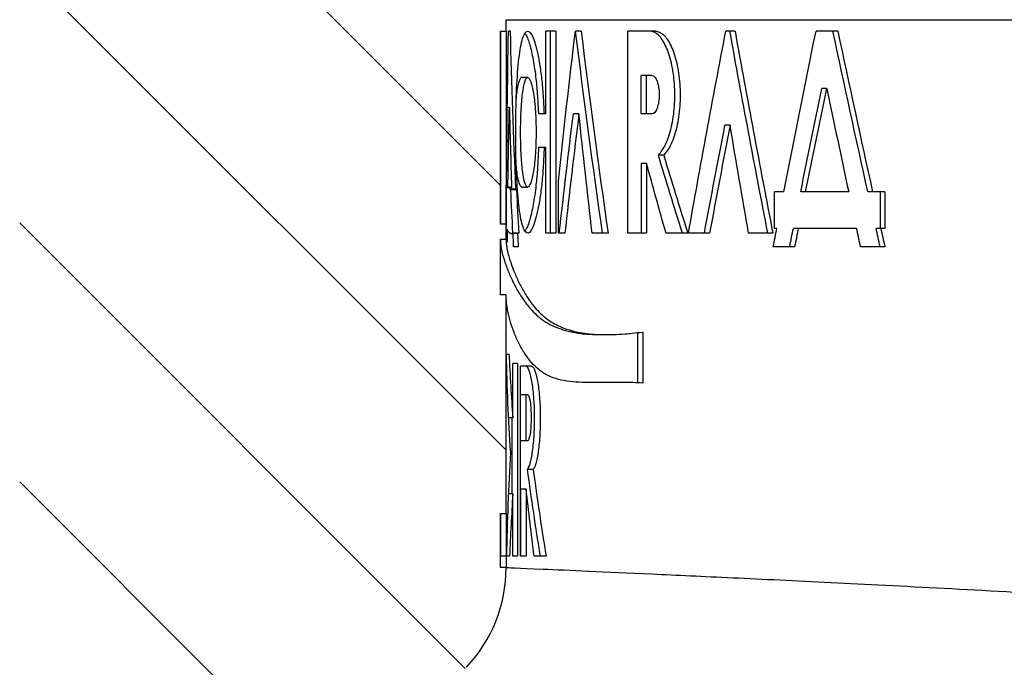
# Model space of a CAD drawing. Header units: millimetres. Extents: x 8 to 586, y 8 to 412.
# Tile 21 of 58: x 164 to 181, y 183 to 194. Entities that reach past the tile are written whole.
import ezdxf

# ---------------------------------------------------------------- set-up
doc = ezdxf.new("R2010")
doc.units = ezdxf.units.MM
doc.layers.add('DETAIL', color=3, linetype='Continuous')
doc.layers.add('HATCH', color=3, linetype='Continuous')
doc.layers.add('OUTLINE', color=7, linetype='Continuous', lineweight=25)

msp = doc.modelspace()

# ---------------------------------------------------------------- hatches: boundary and pattern name
at = {"layer": 'HATCH'}
h = msp.add_hatch(dxfattribs=at)
h.set_pattern_fill('ANSI31', color=256, angle=90, style=0)
edge = h.paths.add_edge_path(flags=0)
edge.add_line((173.53469, 308.52853), (173.70898, 308.42661))
edge.add_spline(control_points=[(173.70898, 308.42661), (173.96713, 309.05256), (174.24453, 309.66587), (174.53878, 310.26396)], knot_values=[0, 0, 0, 0, 0.05750888, 0.05750888, 0.05750888, 0.05750888], weights=[1, 1, 1, 1], degree=3, periodic=0)
edge.add_line((174.53878, 310.26396), (174.36569, 310.36517))
edge.add_spline(control_points=[(174.36569, 310.36517), (175.90572, 313.49174), (178.01441, 316.39353), (180.5143, 318.82204)], knot_values=[0.00023208, 0.00023208, 0.00023208, 0.00023208, 0.01068785, 0.01068785, 0.01068785, 0.01068785], weights=[1, 1, 1, 1], degree=3, periodic=0)
edge.add_line((180.5143, 318.82204), (180.69352, 318.71724))
edge.add_spline(control_points=[(180.69352, 318.71724), (181.02592, 319.03896), (181.37049, 319.3577), (181.72868, 319.6738)], knot_values=[0, 0, 0, 0, 0.03783092, 0.03783092, 0.03783092, 0.03783092], weights=[1, 1, 1, 1], degree=3, periodic=0)
edge.add_line((181.72868, 319.6738), (181.54695, 319.78007))
edge.add_spline(control_points=[(181.54695, 319.78007), (181.88832, 320.08262), (182.23641, 320.37777), (182.59084, 320.6649)], knot_values=[0.00112405, 0.00112405, 0.00112405, 0.00112405, 0.00249233, 0.00249233, 0.00249233, 0.00249233], weights=[1, 1, 1, 1], degree=3, periodic=0)
edge.add_line((182.59084, 320.6649), (182.77546, 320.55694))
edge.add_spline(control_points=[(182.77546, 320.55694), (182.99389, 320.733), (183.80927, 321.37204), (184.702, 322.0022), (185.88224, 322.76178), (186.50299, 323.25662), (187.33883, 324.1726), (188.09426, 325.22288), (188.85031, 326.90872), (189.07865, 328.40552), (189.07865, 329.18388)], knot_values=[0, 0, 0, 0, 0.0213843, 0.0779468, 0.0779468, 0.1159218, 0.12911346, 0.1538968, 0.1918718, 0.2298468, 0.2298468, 0.2298468, 0.2298468], weights=[1, 1, 1, 1, 1, 1, 1, 1, 1, 1, 1], degree=3, periodic=0)
edge.add_arc((153.07865, 329.18388), 36, 0, 10.388858)
edge.add_arc((213.07865, 340.18388), 25, 180, 190.388858, ccw=False)
edge.add_arc((233.34693, 340.18388), 45.26828, 160.987509, 180, ccw=False)
edge.add_arc((162.18472, 364.70435), 30, 340.987509, 355.180578)
edge.add_line((192.07865, 362.18388), (194.22865, 387.68388))
edge.add_line((194.22865, 387.68388), (194.22865, 389.17839))
edge.add_arc((193.42865, 389.17839), 0.8, 0, 90)
edge.add_line((193.42865, 389.97839), (164.17199, 389.97839))
edge.add_line((164.17199, 389.97839), (164.17199, 163.57238))
edge.add_line((164.17199, 163.57238), (173.05983, 163.57238))
edge.add_arc((219.40365, 176.07238), 48, 180, 195.094787, ccw=False)
edge.add_line((171.40365, 176.07238), (171.40365, 181.57238))
edge.add_arc((173.25365, 181.57238), 1.85, 136.397181, 180, ccw=False)
edge.add_arc((170.10365, 184.57238), 2.5, 316.397181, 360)
edge.add_line((172.60365, 184.57238), (172.60365, 184.57849))
edge.add_line((172.60365, 184.57849), (172.50365, 184.57849))
edge.add_line((172.50365, 184.57849), (172.50365, 185.51506))
edge.add_line((172.50365, 185.51506), (172.60365, 185.51506))
edge.add_line((172.60365, 185.51506), (172.60365, 189.30435))
edge.add_line((172.60365, 189.30435), (172.50364, 189.30435))
edge.add_line((172.50364, 189.30435), (172.50365, 190.27105))
edge.add_line((172.50365, 190.27105), (172.60365, 190.27105))
edge.add_line((172.60365, 190.27105), (172.60365, 190.53112))
edge.add_line((172.60365, 190.53112), (172.50365, 190.53112))
edge.add_line((172.50365, 190.53112), (172.50365, 193.87238))
edge.add_line((172.50365, 193.87238), (172.60365, 193.87238))
edge.add_line((172.60365, 193.87238), (172.60365, 194.07238))
edge.add_spline(control_points=[(172.60365, 194.07238), (172.60365, 194.47423), (172.46226, 194.86381), (172.20365, 195.17238)], knot_values=[0, 0, 0, 0, 1, 1, 1, 1], weights=[1, 1, 1, 1], degree=3, periodic=0)
edge.add_spline(control_points=[(172.20365, 195.17238), (171.94553, 195.48037), (171.80365, 195.86978), (171.80365, 196.27238)], knot_values=[0, 0, 0, 0, 1, 1, 1, 1], weights=[1, 1, 1, 1], degree=3, periodic=0)
edge.add_line((171.80365, 196.27238), (171.80365, 289.38953))
edge.add_arc((168.80365, 289.38953), 3, 0, 17.459088)
edge.add_line((171.66545, 290.2896), (171.63399, 290.3896))
edge.add_arc((176.40365, 291.88973), 5, 180, 197.459088, ccw=False)
edge.add_line((171.40365, 291.88973), (171.40365, 296.78953))
edge.add_spline(control_points=[(171.40365, 296.78953), (171.40365, 297.22282), (171.42003, 297.99192), (171.47125, 298.85776), (171.54102, 299.72334), (171.64392, 300.68571), (171.77406, 301.55057), (171.9337, 302.47514), (172.03115, 302.96733), (172.14094, 303.4578)], knot_values=[0, 0, 0, 0, 0.03713333, 0.06593333, 0.07426667, 0.1114, 0.14853333, 0.14853333, 0.19083068, 0.19083068, 0.19083068, 0.19083068], weights=[1, 1, 1, 1, 1, 1, 1, 1, 1, 1], degree=3, periodic=0)
edge.add_line((172.14094, 303.4578), (171.95977, 303.56374))
edge.add_spline(control_points=[(171.95977, 303.56374), (172.01967, 303.82874), (172.08309, 304.09298), (172.15001, 304.3563)], knot_values=[0.00125171, 0.00125171, 0.00125171, 0.00125171, 0.00206673, 0.00206673, 0.00206673, 0.00206673], weights=[1, 1, 1, 1], degree=3, periodic=0)
edge.add_line((172.15001, 304.3563), (172.32972, 304.25121))
edge.add_spline(control_points=[(172.32972, 304.25121), (172.34743, 304.32149), (172.41258, 304.57601), (172.48103, 304.82977), (172.53231, 305.01304)], knot_values=[0, 0, 0, 0, 0.006089, 0.02207076, 0.02207076, 0.02207076, 0.02207076], weights=[1, 1, 1, 1, 1], degree=3, periodic=0)
edge.add_line((172.53231, 305.01304), (172.35387, 305.11738))
edge.add_spline(control_points=[(172.35387, 305.11738), (172.45159, 305.46437), (172.55543, 305.8097), (172.66529, 306.15304)], knot_values=[0.00285456, 0.00285456, 0.00285456, 0.00285456, 0.00393493, 0.00393493, 0.00393493, 0.00393493], weights=[1, 1, 1, 1], degree=3, periodic=0)
edge.add_line((172.66529, 306.15304), (172.84221, 306.04959))
edge.add_spline(control_points=[(172.84221, 306.04959), (172.8639, 306.11773), (172.91317, 306.27062), (172.96362, 306.42304), (172.99198, 306.50747)], knot_values=[0, 0, 0, 0, 0.0060109, 0.01350596, 0.01350596, 0.01350596, 0.01350596], weights=[1, 1, 1, 1, 1], degree=3, periodic=0)
edge.add_line((172.99198, 306.50747), (172.81565, 306.61057))
edge.add_spline(control_points=[(172.81565, 306.61057), (173.0339, 307.25752), (173.2738, 307.89757), (173.53469, 308.52853)], knot_values=[0.00011413, 0.00011413, 0.00011413, 0.00011413, 0.002162, 0.002162, 0.002162, 0.002162], weights=[1, 1, 1, 1], degree=3, periodic=0)

# ---------------------------------------------------------------- linework, layer by layer
at = {"layer": 'DETAIL'}
msp.add_line((172.60365, 194.07237), (182.41992, 194.07237), dxfattribs=at)
msp.add_open_spline([(182.41992, 184.09084), (180.85103, 184.17968), (179.45566, 184.25215), (177.62045, 184.34351), (177.05153, 184.37103), (176.02021, 184.41995), (175.55494, 184.4415), (174.30756, 184.49844), (173.67211, 184.52625), (172.81387, 184.56349), (172.60365, 184.57238), (172.60365, 184.57238)], degree=3, knots=[0, 0, 0, 0, 0.25, 0.25, 0.375, 0.375, 0.5, 0.5, 0.75, 0.75, 1, 1, 1, 1], dxfattribs=at)
at = {"layer": 'OUTLINE'}
for p, q in [((172.60365, 193.87238), (172.60365, 194.07237)), ((172.50365, 193.87238), (172.60365, 193.87238)), ((172.50365, 190.53113), (172.50365, 193.87238)), ((172.50501, 193.87238), (172.50501, 190.53113)), ((172.60501, 193.87238), (172.60365, 193.87238)), ((172.60501, 193.87238), (172.60501, 190.4948)), ((172.6719, 193.87238), (172.64365, 193.87238)), ((173.4667, 193.87238), (173.29104, 193.87238)), ((173.29104, 192.44335), (173.29104, 193.87238)), ((173.36911, 193.87238), (173.36911, 190.37238)), ((173.4667, 193.87238), (173.4667, 190.37238)), ((173.90451, 193.87238), (173.80492, 193.87238)), ((175.19207, 193.87238), (174.71063, 193.87238)), ((174.71063, 190.37238), (174.71063, 193.87238)), ((176.57165, 193.87238), (176.41105, 193.87238)), ((178.35299, 193.87238), (177.97535, 193.87238)), ((172.977, 193.07239), (172.87804, 193.07239)), ((174.94534, 192.44083), (174.94534, 193.10351)), ((175.03856, 193.10351), (174.94534, 193.10351)), ((175.03856, 192.44083), (175.03856, 193.10351)), ((175.13333, 193.10351), (175.03856, 193.10351)), ((178.1627, 192.87721), (178.0782, 192.87721)), ((172.65964, 192.55095), (172.62783, 192.55095)), ((173.26164, 192.44335), (173.16347, 192.44335)), ((173.29104, 192.44335), (173.26164, 192.44335)), ((173.86606, 192.44335), (173.76958, 192.44335)), ((175.03856, 192.44083), (174.94534, 192.44083)), ((175.13333, 192.44083), (175.03856, 192.44083)), ((176.48645, 192.24483), (176.39727, 192.24483)), ((173.26342, 191.85699), (173.16526, 191.85699)), ((173.29104, 191.85699), (173.26342, 191.85699)), ((173.29104, 190.37238), (173.29104, 191.85699)), ((175.33491, 191.72703), (175.24252, 191.72703)), ((174.94534, 191.58249), (174.94534, 190.37238)), ((175.03856, 191.58249), (174.94534, 191.58249)), ((175.03856, 191.58249), (175.03856, 190.37238)), ((172.60721, 190.48845), (172.60721, 191.19643)), ((172.69814, 191.16021), (172.60721, 191.16021)), ((172.63431, 191.17805), (172.61755, 191.17805)), ((172.66737, 191.16021), (172.66834, 191.13264)), ((172.87803, 191.17238), (172.97699, 191.17238)), ((173.51126, 190.37238), (173.51126, 191.27484)), ((172.76788, 191.13264), (172.66834, 191.13264)), ((172.78399, 191.12451), (172.68449, 191.12451)), ((177.41769, 191.0871), (177.25673, 191.0871)), ((177.25673, 190.45595), (177.25673, 191.0871)), ((177.79519, 191.0871), (177.70966, 191.0871)), ((178.54169, 191.0871), (177.79519, 191.0871)), ((178.95651, 191.0871), (178.87421, 191.0871)), ((179.16851, 191.0871), (178.95651, 191.0871)), ((179.08681, 191.0871), (179.08681, 190.45595)), ((179.16851, 191.0871), (179.16851, 190.45595)), ((172.60365, 190.53113), (172.50365, 190.53113)), ((172.60365, 190.27104), (172.60365, 190.53113)), ((172.62366, 190.42814), (172.60693, 190.42814)), ((172.80212, 190.36657), (172.70267, 190.36657)), ((172.82122, 190.37238), (172.72183, 190.37238)), ((173.4667, 190.37238), (173.29104, 190.37238)), ((173.62245, 190.37238), (173.51126, 190.37238)), ((174.36991, 190.37238), (174.09316, 190.37238)), ((175.03856, 190.37238), (174.71063, 190.37238)), ((175.75236, 190.37238), (175.37555, 190.37238)), ((176.13044, 190.37238), (175.76514, 190.37238)), ((177.22701, 190.37238), (176.80532, 190.37238)), ((177.29526, 190.45595), (177.25673, 190.45595)), ((177.66838, 190.45595), (177.58249, 190.45595)), ((178.67803, 190.45595), (177.66838, 190.45595)), ((179.09705, 190.45595), (179.01515, 190.45595)), ((179.16851, 190.45595), (179.09705, 190.45595)), ((172.50365, 190.27104), (172.60365, 190.27104)), ((172.50365, 189.30434), (172.50365, 190.27104)), ((172.81299, 190.13739), (172.73283, 190.13739)), ((177.60492, 190.13739), (177.23403, 190.13739)), ((179.16851, 190.13739), (178.74738, 190.13739)), ((172.60364, 189.30436), (172.50364, 189.30436)), ((172.60365, 185.51505), (172.60365, 189.30436)), ((174.8791, 188.64831), (174.8791, 187.77487)), ((174.97249, 188.65856), (174.97249, 187.77487)), ((172.65433, 188.27238), (172.60921, 188.27238)), ((172.80268, 188.11422), (172.71893, 188.11422)), ((172.71893, 187.17413), (172.71893, 188.11422)), ((172.80268, 188.11422), (172.80268, 184.77238)), ((173.0438, 188.06656), (172.85001, 188.06656)), ((172.85001, 184.77238), (172.85001, 188.06656)), ((172.94831, 187.57222), (172.85001, 187.57222)), ((172.94831, 186.77605), (172.94831, 187.57222)), ((172.97783, 187.57222), (172.94831, 187.57222)), ((172.71893, 187.17413), (172.6496, 187.17413)), ((172.70324, 187.17413), (172.70324, 185.85414)), ((172.94831, 186.77605), (172.85001, 186.77605)), ((172.97783, 186.77605), (172.94831, 186.77605)), ((173.07351, 186.27664), (172.97482, 186.27664)), ((172.85272, 185.93774), (172.85272, 184.77238)), ((172.95175, 185.93774), (172.85272, 185.93774)), ((172.95175, 185.93774), (172.95175, 184.77238)), ((172.71893, 185.85414), (172.6498, 185.85414)), ((172.71893, 184.77238), (172.71893, 185.85414)), ((172.50365, 185.51505), (172.60365, 185.51505)), ((172.50365, 184.5785), (172.50365, 185.51505)), ((172.50552, 185.51505), (172.50552, 184.77238)), ((172.60552, 185.51505), (172.60365, 185.51505)), ((172.60552, 185.51505), (172.60552, 184.77238)), ((172.60434, 184.77238), (172.50434, 184.77238)), ((172.66363, 184.77238), (172.61497, 184.77238)), ((172.80268, 184.77238), (172.71893, 184.77238)), ((172.95175, 184.77238), (172.85001, 184.77238)), ((173.2969, 184.77238), (173.08964, 184.77238)), ((172.60365, 184.5785), (172.50365, 184.5785)), ((172.60365, 184.57238), (172.60365, 184.5785)), ((172.60499, 184.5785), (172.60365, 184.5785))]:
    msp.add_line(p, q, dxfattribs=at)
msp.add_arc((170.10365, 184.57238), 2.5, 316.397181, 0, dxfattribs=at)
for points, knots in [([(173.26342, 191.85699), (173.26104, 191.80425), (173.25629, 191.6988), (173.24548, 191.49021), (173.22574, 191.24007), (173.191, 190.97633), (173.14969, 190.75046), (173.10374, 190.5692), (173.03918, 190.40107), (172.9575, 190.33532), (172.87415, 190.50401), (172.81361, 190.89405), (172.77785, 191.44944), (172.76562, 192.09361), (172.77591, 192.74219), (172.80951, 193.30788), (172.86794, 193.715), (172.94945, 193.90446), (173.03052, 193.85669), (173.09528, 193.70193), (173.1418, 193.52994), (173.18416, 193.31179), (173.22034, 193.05396), (173.24154, 192.80683), (173.25357, 192.60008), (173.25895, 192.4956), (173.26164, 192.44334)], [0, 0, 0, 0, 0.01578069, 0.03154834, 0.06296374, 0.09415782, 0.12544969, 0.15699554, 0.18817143, 0.25037447, 0.31284989, 0.37523843, 0.43757246, 0.50009963, 0.56232294, 0.6248999, 0.68707943, 0.74964492, 0.81181512, 0.84293271, 0.87443424, 0.90570585, 0.93701375, 0.96848608, 0.98423831, 1, 1, 1, 1]), ([(172.9289, 193.83491), (172.9354, 193.82661), (172.95265, 193.80457), (172.98086, 193.73992), (173.0128, 193.64386), (173.04352, 193.52296), (173.0725, 193.38124), (173.09875, 193.22158), (173.11767, 193.07545), (173.13041, 192.95178), (173.13883, 192.85472), (173.14607, 192.75498), (173.15216, 192.65562), (173.15784, 192.55241), (173.16148, 192.48186), (173.16347, 192.44335)], [0, 0, 0, 0, 0.06274456, 0.16651776, 0.27030737, 0.37576152, 0.48041987, 0.58566737, 0.68907311, 0.7390776, 0.79069408, 0.84416449, 0.89401987, 0.94213735, 1, 1, 1, 1]), ([(175.24252, 191.72703), (175.28967, 191.77205), (175.33281, 191.83605), (175.41043, 192.00203), (175.44338, 192.1007), (175.49521, 192.32583), (175.51284, 192.44624), (175.53098, 192.7022), (175.531, 192.8304), (175.51286, 193.08629), (175.49524, 193.20678), (175.44344, 193.43186), (175.41076, 193.53004), (175.33262, 193.69715), (175.28948, 193.76122), (175.19573, 193.85013), (175.1485, 193.87204), (175.09928, 193.87238)], [0, 0, 0, 0, 0.125, 0.125, 0.25, 0.25, 0.375, 0.375, 0.5, 0.5, 0.625, 0.625, 0.75, 0.75, 0.875, 0.875, 1, 1, 1, 1]), ([(175.19206, 193.87238), (175.2042, 193.87152), (175.22833, 193.8698), (175.26444, 193.85676), (175.30009, 193.83601), (175.34683, 193.79727), (175.40327, 193.72923), (175.48541, 193.58123), (175.56883, 193.33064), (175.62247, 192.96228), (175.62254, 192.57034), (175.57748, 192.26289), (175.51896, 192.05154), (175.46498, 191.91531), (175.40339, 191.80227), (175.35779, 191.75217), (175.33491, 191.72703)], [0, 0, 0, 0, 0.03162583, 0.06289976, 0.09405797, 0.12533924, 0.18793765, 0.25056816, 0.37531313, 0.5000582, 0.62480327, 0.74954834, 0.81214673, 0.87477732, 0.93717116, 1, 1, 1, 1]), ([(172.77867, 192.69014), (172.78183, 192.72462), (172.78949, 192.80838), (172.80616, 192.91306), (172.8276, 193.00526), (172.85186, 193.05124), (172.86917, 193.09011), (172.87804, 193.07238), (172.87804, 193.07237)], [0, 0, 0, 0, 0.14807858, 0.3596963, 0.57419744, 0.78915758, 0.99994095, 1, 1, 1, 1]), ([(172.97699, 191.17238), (172.99464, 191.17238), (173.03129, 191.22548), (173.08087, 191.4364), (173.11456, 191.75376), (173.12702, 192.12238), (173.11456, 192.491), (173.08087, 192.80836), (173.03129, 193.01928), (172.97633, 193.09891), (172.92531, 193.01928), (172.88524, 192.80836), (172.86073, 192.491), (172.85216, 192.12238), (172.86073, 191.75376), (172.88524, 191.4364), (172.92531, 191.22548), (172.95934, 191.17238), (172.97699, 191.17238)], [0, 0, 0, 0, 0.06243753, 0.12499149, 0.18744201, 0.25, 0.31255799, 0.37500851, 0.43756247, 0.5, 0.56243753, 0.62499149, 0.68744201, 0.75, 0.81255799, 0.87500851, 0.93756247, 1, 1, 1, 1]), ([(175.13333, 193.10351), (175.166, 193.10274), (175.19718, 193.06855), (175.24374, 192.94438), (175.25692, 192.85969), (175.25702, 192.68464), (175.24374, 192.59997), (175.19719, 192.47577), (175.16569, 192.4409), (175.13333, 192.44082)], [0, 0, 0, 0, 0.25, 0.25, 0.5, 0.5, 0.75, 0.75, 1, 1, 1, 1]), ([(173.16526, 191.85699), (173.1635, 191.81818), (173.16029, 191.74709), (173.15522, 191.64298), (173.14972, 191.54263), (173.14308, 191.4417), (173.1352, 191.34326), (173.12317, 191.21744), (173.10504, 191.06806), (173.07958, 190.90377), (173.05123, 190.75675), (173.02098, 190.63014), (172.98931, 190.52748), (172.95838, 190.45127), (172.93827, 190.42193), (172.92893, 190.40831)], [0, 0, 0, 0, 0.05630972, 0.10314676, 0.15172697, 0.20376168, 0.25401244, 0.30272664, 0.40337813, 0.50584289, 0.60775742, 0.7104094, 0.81146039, 0.91251205, 1, 1, 1, 1]), ([(172.87803, 191.17238), (172.86934, 191.17603), (172.85178, 191.18338), (172.82762, 191.24223), (172.80616, 191.33098), (172.78958, 191.43587), (172.78197, 191.51879), (172.77888, 191.5525)], [0, 0, 0, 0, 0.21145587, 0.42710259, 0.6422898, 0.85458351, 1, 1, 1, 1]), ([(172.60501, 190.4948), (172.60461, 190.50034), (172.60382, 190.51133), (172.60371, 190.52456), (172.60365, 190.53112)], [0, 0, 0, 0, 0.50463801, 1, 1, 1, 1]), ([(172.72492, 190.35716), (172.71356, 190.35873), (172.69075, 190.36189), (172.66317, 190.37641), (172.63998, 190.39747), (172.62912, 190.41789), (172.62367, 190.42814)], [0, 0, 0, 0, 0.24686733, 0.49577441, 0.74679475, 1, 1, 1, 1]), ([(172.50365, 190.27104), (172.50367, 190.26688), (172.5037, 190.25656), (172.50413, 190.23846), (172.50519, 190.21457), (172.50737, 190.185), (172.51094, 190.15216), (172.5157, 190.11966), (172.52115, 190.08913), (172.52693, 190.06121), (172.53297, 190.03525), (172.53939, 190.00986), (172.5467, 189.98285), (172.55608, 189.95048), (172.56737, 189.91402), (172.58033, 189.87474), (172.59415, 189.83478), (172.60925, 189.79299), (172.62636, 189.74787), (172.64447, 189.70249), (172.67051, 189.64017), (172.71018, 189.55162), (172.76402, 189.44456), (172.82416, 189.33804), (172.88572, 189.24067), (172.95328, 189.14674), (173.03497, 189.04738), (173.13409, 188.94666), (173.25777, 188.85091), (173.39688, 188.77109), (173.54835, 188.70905), (173.71176, 188.66338), (173.8798, 188.63382), (174.05257, 188.61853), (174.17132, 188.61286), (174.23877, 188.61429), (174.24442, 188.61441)], [0, 0, 0, 0, 0.00668905, 0.01660237, 0.02973998, 0.04610168, 0.06568769, 0.08438773, 0.10030927, 0.11610104, 0.13008899, 0.1422734, 0.15646473, 0.17198634, 0.19123918, 0.2098813, 0.22757044, 0.24567082, 0.26498192, 0.28550394, 0.30267864, 0.34182465, 0.39250127, 0.43041897, 0.46930238, 0.51183713, 0.55039594, 0.60310557, 0.66092457, 0.71942986, 0.77660137, 0.83481372, 0.89322337, 0.94344849, 0.99526465, 1, 1, 1, 1]), ([(172.60365, 190.27105), (172.6043, 190.24417), (172.60553, 190.19314), (172.6148, 190.12139), (172.63631, 190.01117), (172.67592, 189.88121), (172.74402, 189.6988), (172.81794, 189.53042), (172.90048, 189.37506), (172.98793, 189.23499), (173.07154, 189.1197), (173.17293, 189.00432), (173.30832, 188.88161), (173.57758, 188.71182), (173.9696, 188.61847), (174.38938, 188.6108), (174.63486, 188.62368), (174.80644, 188.64015), (174.91149, 188.65179), (174.97249, 188.65855)], [0, 0, 0, 0, 0.03769133, 0.07155926, 0.10283508, 0.19356349, 0.239582, 0.30278354, 0.36774312, 0.39745371, 0.44937424, 0.49424232, 0.53479731, 0.61691137, 0.79048844, 0.8851855, 0.9327067, 0.96092528, 1, 1, 1, 1]), ([(174.97249, 187.77488), (174.91512, 187.77737), (174.81647, 187.78165), (174.62709, 187.78755), (174.40808, 187.78564), (174.15518, 187.78268), (173.84281, 187.78483), (173.56797, 187.81287), (173.33183, 187.89682), (173.12191, 188.03045), (172.95134, 188.231), (172.81886, 188.46431), (172.73821, 188.64828), (172.67598, 188.83352), (172.63315, 189.00939), (172.60804, 189.16853), (172.60507, 189.26035), (172.60365, 189.30435)], [0, 0, 0, 0, 0.03672053, 0.06314441, 0.12628296, 0.18941738, 0.25256284, 0.37882649, 0.44196939, 0.50510209, 0.63135476, 0.69449543, 0.75763715, 0.82077903, 0.88392032, 0.94437381, 1, 1, 1, 1]), ([(174.24403, 188.61403), (174.25991, 188.61403), (174.29168, 188.61403), (174.32336, 188.61403), (174.33919, 188.61403)], [0, 0, 0, 0, 0.49998419, 1, 1, 1, 1]), ([(172.97482, 186.27664), (172.99258, 186.30001), (173.00951, 186.34199), (173.04132, 186.46319), (173.05533, 186.53906), (173.07858, 186.71986), (173.08713, 186.81914), (173.09761, 187.03505), (173.0992, 187.14481), (173.09497, 187.36706), (173.0893, 187.47268), (173.07117, 187.67184), (173.0593, 187.7592), (173.03051, 187.90885), (173.01454, 187.96636), (172.97998, 188.0465), (172.96278, 188.06621), (172.94502, 188.06657)], [0, 0, 0, 0, 0.125, 0.125, 0.25, 0.25, 0.375, 0.375, 0.5, 0.5, 0.625, 0.625, 0.75, 0.75, 0.875, 0.875, 1, 1, 1, 1]), ([(173.04379, 188.06657), (173.04817, 188.06578), (173.05688, 188.06421), (173.07003, 188.05245), (173.08306, 188.03375), (173.10023, 187.99885), (173.12109, 187.93765), (173.15144, 187.80494), (173.18183, 187.58153), (173.19912, 187.25806), (173.19431, 186.92182), (173.17241, 186.66779), (173.14686, 186.50112), (173.12435, 186.39882), (173.09963, 186.31949), (173.08223, 186.29094), (173.07351, 186.27664)], [0, 0, 0, 0, 0.031675, 0.06295493, 0.09409975, 0.12537279, 0.18798054, 0.25062558, 0.37534363, 0.50006173, 0.62477984, 0.74949792, 0.81210563, 0.87475074, 0.93725443, 1, 1, 1, 1]), ([(174.46429, 187.78627), (174.46078, 187.78628), (174.44159, 187.78631), (174.40585, 187.78618), (174.35489, 187.78588), (174.29917, 187.7854), (174.24294, 187.78488), (174.1911, 187.78442), (174.13953, 187.78396), (174.10575, 187.78372), (174.0861, 187.78358)], [0, 0, 0, 0, 0.02637603, 0.1441403, 0.27248582, 0.41841183, 0.57916611, 0.7184478, 0.83625667, 1, 1, 1, 1]), ([(174.5588, 187.78629), (174.54403, 187.78629), (174.51449, 187.78629), (174.481, 187.78629), (174.46425, 187.78629)], [0, 0, 0, 0, 0.50000026, 1, 1, 1, 1]), ([(172.97783, 187.57222), (172.99313, 187.57145), (173.00814, 187.53022), (173.0308, 187.38102), (173.03734, 187.27936), (173.03738, 187.06891), (173.03079, 186.96726), (173.00814, 186.81802), (172.993, 186.77609), (172.97783, 186.77604)], [0, 0, 0, 0, 0.25, 0.25, 0.5, 0.5, 0.75, 0.75, 1, 1, 1, 1])]:
    msp.add_open_spline(points, degree=3, knots=knots, dxfattribs=at)
for points in [[(172.61153, 191.19038), (172.61811, 192.08438), (172.62882, 192.97838), (172.64365, 193.87238)], [(172.6719, 193.87238), (172.69699, 192.95913), (172.72899, 192.04589), (172.76788, 191.13264)], [(173.51126, 191.27484), (173.60239, 192.14069), (173.7003, 193.00653), (173.80492, 193.87238)], [(174.27483, 190.37238), (174.10768, 191.53905), (173.95206, 192.70571), (173.80813, 193.87238)], [(173.90451, 193.87238), (174.04804, 192.70571), (174.20322, 191.53905), (174.36991, 190.37238)], [(175.76514, 190.37238), (175.97092, 191.53905), (176.18629, 192.70571), (176.41105, 193.87238)], [(177.13989, 190.37238), (176.91303, 191.53905), (176.69391, 192.70571), (176.48271, 193.87238)], [(176.57165, 193.87238), (176.78226, 192.70571), (177.00077, 191.53905), (177.22701, 190.37238)], [(177.41769, 191.08711), (177.59886, 192.01553), (177.78477, 192.94396), (177.97535, 193.87238)], [(178.87421, 191.08711), (178.66793, 192.01553), (178.46616, 192.94396), (178.26902, 193.87238)], [(178.35299, 193.87238), (178.54959, 192.94396), (178.75079, 192.01553), (178.95651, 191.08711)], [(177.70966, 191.08711), (177.83057, 191.68381), (177.95342, 192.28051), (178.0782, 192.87721)], [(177.79519, 191.08711), (177.91577, 191.68381), (178.03828, 192.28051), (178.1627, 192.87721)], [(178.1627, 192.87721), (178.28713, 192.28051), (178.41347, 191.68381), (178.54169, 191.08711)], [(172.63431, 191.17805), (172.64149, 191.63568), (172.64994, 192.09332), (172.65964, 192.55095)], [(172.65964, 192.55095), (172.67081, 192.08737), (172.68364, 191.62379), (172.69814, 191.16021)], [(173.52529, 190.37238), (173.60243, 191.0627), (173.68386, 191.75302), (173.76957, 192.44334)], [(173.86606, 192.44334), (173.78058, 191.75302), (173.69937, 191.0627), (173.62245, 190.37238)], [(174.09316, 190.37238), (174.01439, 191.0627), (173.93869, 191.75302), (173.86606, 192.44334)], [(176.04027, 190.37238), (176.15656, 190.99653), (176.27557, 191.62069), (176.39727, 192.24484)], [(176.48645, 192.24484), (176.36509, 191.62069), (176.24641, 190.99653), (176.13044, 190.37238)], [(176.80532, 190.37238), (176.69706, 190.99653), (176.59076, 191.62069), (176.48645, 192.24484)], [(175.66114, 190.37238), (175.51686, 190.82393), (175.3773, 191.27548), (175.24252, 191.72703)], [(175.33491, 191.72703), (175.46931, 191.27548), (175.60849, 190.82393), (175.75236, 190.37238)], [(175.37555, 190.37238), (175.25972, 190.77575), (175.14738, 191.17912), (175.03856, 191.5825)], [(172.60721, 191.19644), (172.60836, 191.19442), (172.6098, 191.1924), (172.61153, 191.19038)], [(172.69814, 191.16021), (172.68422, 191.16453), (172.65726, 191.17048), (172.63431, 191.17805)], [(172.68449, 191.1245), (172.67898, 191.12721), (172.6736, 191.12993), (172.66834, 191.13264)], [(172.72183, 190.37238), (172.7088, 190.62309), (172.69635, 190.87379), (172.68449, 191.1245)], [(172.76788, 191.13264), (172.77312, 191.12993), (172.77849, 191.12721), (172.78399, 191.1245)], [(172.78399, 191.1245), (172.79582, 190.87379), (172.80823, 190.62309), (172.82122, 190.37238)], [(172.60637, 190.30901), (172.60663, 190.36883), (172.60691, 190.42864), (172.60721, 190.48845)], [(172.6211, 190.21875), (172.61406, 190.24884), (172.60915, 190.27893), (172.60637, 190.30901)], [(172.62367, 190.42814), (172.62278, 190.35834), (172.62193, 190.28855), (172.6211, 190.21875)], [(172.70267, 190.36658), (172.70891, 190.36851), (172.71529, 190.37045), (172.72183, 190.37238)], [(172.73283, 190.13739), (172.73015, 190.21064), (172.72752, 190.2839), (172.72492, 190.35716)], [(172.82122, 190.37238), (172.81471, 190.37045), (172.80834, 190.36851), (172.80212, 190.36658)], [(172.80212, 190.36658), (172.80569, 190.29018), (172.80932, 190.21378), (172.81299, 190.13739)], [(177.23403, 190.13739), (177.25438, 190.24357), (177.27479, 190.34976), (177.29526, 190.45595)], [(177.51886, 190.13739), (177.54001, 190.24357), (177.56122, 190.34976), (177.58249, 190.45595)], [(177.66838, 190.45595), (177.64716, 190.34976), (177.62601, 190.24357), (177.60492, 190.13739)], [(178.74737, 190.13739), (178.7242, 190.24357), (178.70108, 190.34976), (178.67803, 190.45595)], [(179.08681, 190.13739), (179.06286, 190.24357), (179.03897, 190.34976), (179.01515, 190.45595)], [(179.09705, 190.45595), (179.12081, 190.34976), (179.14463, 190.24357), (179.16851, 190.13739)], [(172.68336, 186.57591), (172.64426, 187.1414), (172.61953, 187.70689), (172.60921, 188.27238)], [(172.65433, 188.27238), (172.67151, 187.9063), (172.69304, 187.54021), (172.71893, 187.17413)], [(172.61497, 184.77238), (172.62745, 185.37356), (172.65025, 185.97473), (172.68336, 186.57591)], [(173.19883, 184.77238), (173.11699, 185.2738), (173.0423, 185.77522), (172.97482, 186.27664)], [(173.07351, 186.27664), (173.14081, 185.77522), (173.21528, 185.2738), (173.2969, 184.77238)], [(173.08964, 184.77238), (173.03988, 185.16083), (172.99391, 185.54928), (172.95175, 185.93773)], [(172.71893, 185.85414), (172.69752, 185.49355), (172.67908, 185.13297), (172.66363, 184.77238)], [(172.50499, 184.57849), (172.50474, 184.64312), (172.50452, 184.70775), (172.50434, 184.77238)], [(172.60434, 184.77238), (172.60452, 184.70775), (172.60474, 184.64312), (172.60499, 184.57849)]]:
    msp.add_open_spline(points, degree=3, dxfattribs=at)

doc.saveas('drawing.dxf')
